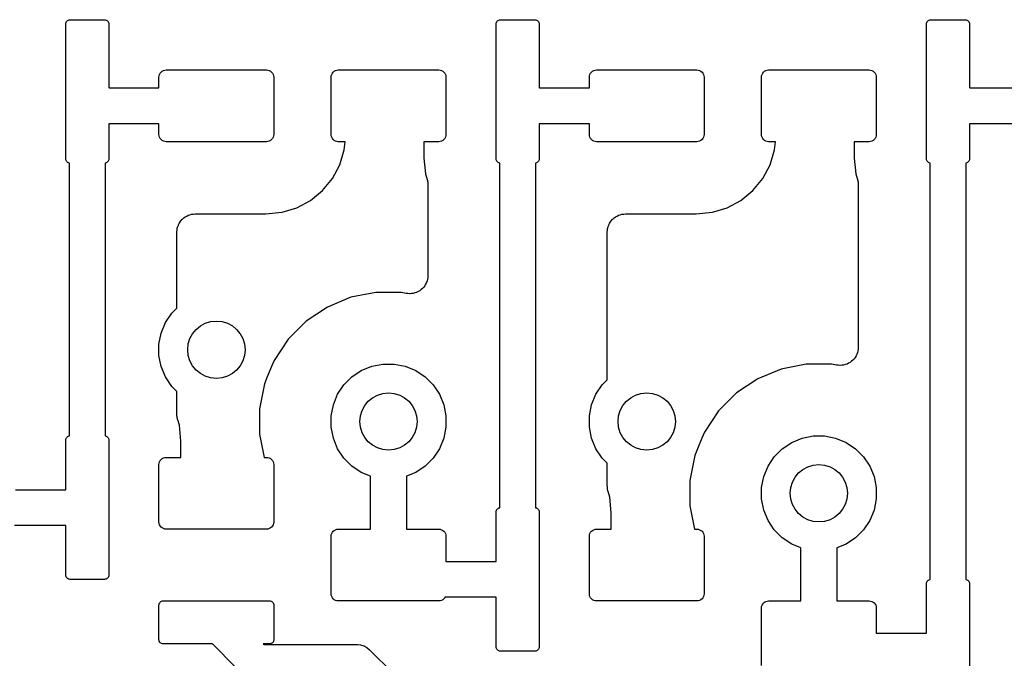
# Model space of a CAD drawing. Extents: x 59.9 to 90.6, y -72.1 to -46.5.
# Tile 4 of 24: x 67 to 73.9, y -67.2 to -62.8. Entities that reach past the tile are written whole.
import ezdxf

# ---------------------------------------------------------------- set-up
doc = ezdxf.new("R2010")
doc.units = 0
doc.header["$MEASUREMENT"] = 0
doc.layers.add('BLACK', color=7, linetype='CONTINUOUS')

msp = doc.modelspace()

# ---------------------------------------------------------------- linework, layer by layer
at = {"layer": 'BLACK', "linetype": 'CONTINUOUS'}
for p, q in [((67.3633, -62.8051), (67.3685, -62.8023)), ((67.3685, -62.8023), (67.3741, -62.8006)), ((67.3741, -62.8006), (67.38, -62.8)), ((67.38, -62.8), (67.62, -62.8)), ((67.62, -62.8), (67.6259, -62.8006)), ((67.6259, -62.8006), (67.6315, -62.8023)), ((67.6315, -62.8023), (67.6367, -62.8051)), ((70.3633, -62.8051), (70.3685, -62.8023)), ((70.3685, -62.8023), (70.3741, -62.8006)), ((70.3741, -62.8006), (70.38, -62.8)), ((70.38, -62.8), (70.62, -62.8)), ((70.62, -62.8), (70.6259, -62.8006)), ((70.6259, -62.8006), (70.6315, -62.8023)), ((70.6315, -62.8023), (70.6367, -62.8051)), ((73.3633, -62.8051), (73.3685, -62.8023)), ((73.3685, -62.8023), (73.3741, -62.8006)), ((73.3741, -62.8006), (73.38, -62.8)), ((73.38, -62.8), (73.62, -62.8)), ((73.62, -62.8), (73.6259, -62.8006)), ((73.6259, -62.8006), (73.6315, -62.8023)), ((73.6315, -62.8023), (73.6367, -62.8051)), ((67.35, -62.83), (67.3506, -62.8241)), ((67.35, -63.77), (67.35, -62.83)), ((67.3506, -62.8241), (67.3523, -62.8185)), ((67.3523, -62.8185), (67.3551, -62.8133)), ((67.3551, -62.8133), (67.3588, -62.8088)), ((67.3588, -62.8088), (67.3633, -62.8051)), ((67.6367, -62.8051), (67.6412, -62.8088)), ((67.6412, -62.8088), (67.6449, -62.8133)), ((67.6449, -62.8133), (67.6477, -62.8185)), ((67.6477, -62.8185), (67.6494, -62.8241)), ((67.6494, -62.8241), (67.65, -62.83)), ((67.65, -62.83), (67.65, -63.2732)), ((70.35, -62.83), (70.3506, -62.8241)), ((70.35, -63.77), (70.35, -62.83)), ((70.3506, -62.8241), (70.3523, -62.8185)), ((70.3523, -62.8185), (70.3551, -62.8133)), ((70.3551, -62.8133), (70.3588, -62.8088)), ((70.3588, -62.8088), (70.3633, -62.8051)), ((70.6367, -62.8051), (70.6412, -62.8088)), ((70.6412, -62.8088), (70.6449, -62.8133)), ((70.6449, -62.8133), (70.6477, -62.8185)), ((70.6477, -62.8185), (70.6494, -62.8241)), ((70.6494, -62.8241), (70.65, -62.83)), ((70.65, -62.83), (70.65, -63.2732)), ((73.35, -62.83), (73.3506, -62.8241)), ((73.35, -63.77), (73.35, -62.83)), ((73.3506, -62.8241), (73.3523, -62.8185)), ((73.3523, -62.8185), (73.3551, -62.8133)), ((73.3551, -62.8133), (73.3588, -62.8088)), ((73.3588, -62.8088), (73.3633, -62.8051)), ((73.6367, -62.8051), (73.6412, -62.8088)), ((73.6412, -62.8088), (73.6449, -62.8133)), ((73.6449, -62.8133), (73.6477, -62.8185)), ((73.6477, -62.8185), (73.6494, -62.8241)), ((73.6494, -62.8241), (73.65, -62.83)), ((73.65, -62.83), (73.65, -63.2732)), ((68, -63.2), (68.001, -63.1902)), ((68, -63.275), (68, -63.2)), ((68.001, -63.1902), (68.0038, -63.1809)), ((68.0038, -63.1809), (68.0084, -63.1722)), ((68.0084, -63.1722), (68.0146, -63.1646)), ((68.0146, -63.1646), (68.0222, -63.1584)), ((68.0222, -63.1584), (68.0309, -63.1538)), ((68.0309, -63.1538), (68.0402, -63.151)), ((68.0402, -63.151), (68.05, -63.15)), ((68.05, -63.15), (68.75, -63.15)), ((68.75, -63.15), (68.7598, -63.151)), ((68.7598, -63.151), (68.7691, -63.1538)), ((68.7691, -63.1538), (68.7778, -63.1584)), ((68.7778, -63.1584), (68.7854, -63.1646)), ((68.7854, -63.1646), (68.7916, -63.1722)), ((68.7916, -63.1722), (68.7962, -63.1809)), ((68.7962, -63.1809), (68.799, -63.1902)), ((68.799, -63.1902), (68.8, -63.2)), ((68.8, -63.2), (68.8, -63.6)), ((69.2, -63.2), (69.201, -63.1902)), ((69.2, -63.6), (69.2, -63.2)), ((69.201, -63.1902), (69.2038, -63.1809)), ((69.2038, -63.1809), (69.2084, -63.1722)), ((69.2084, -63.1722), (69.2146, -63.1646)), ((69.2146, -63.1646), (69.2222, -63.1584)), ((69.2222, -63.1584), (69.2309, -63.1538)), ((69.2309, -63.1538), (69.2402, -63.151)), ((69.2402, -63.151), (69.25, -63.15)), ((69.25, -63.15), (69.95, -63.15)), ((69.95, -63.15), (69.9598, -63.151)), ((69.9598, -63.151), (69.9691, -63.1538)), ((69.9691, -63.1538), (69.9778, -63.1584)), ((69.9778, -63.1584), (69.9854, -63.1646)), ((69.9854, -63.1646), (69.9916, -63.1722)), ((69.9916, -63.1722), (69.9962, -63.1809)), ((69.9962, -63.1809), (69.999, -63.1902)), ((69.999, -63.1902), (70, -63.2)), ((70, -63.2), (70, -63.6)), ((71, -63.2), (71.001, -63.1902)), ((71, -63.275), (71, -63.2)), ((71.001, -63.1902), (71.0038, -63.1809)), ((71.0038, -63.1809), (71.0084, -63.1722)), ((71.0084, -63.1722), (71.0146, -63.1646)), ((71.0146, -63.1646), (71.0222, -63.1584)), ((71.0222, -63.1584), (71.0309, -63.1538)), ((71.0309, -63.1538), (71.0402, -63.151)), ((71.0402, -63.151), (71.05, -63.15)), ((71.05, -63.15), (71.75, -63.15)), ((71.75, -63.15), (71.7598, -63.151)), ((71.7598, -63.151), (71.7691, -63.1538)), ((71.7691, -63.1538), (71.7778, -63.1584)), ((71.7778, -63.1584), (71.7854, -63.1646)), ((71.7854, -63.1646), (71.7916, -63.1722)), ((71.7916, -63.1722), (71.7962, -63.1809)), ((71.7962, -63.1809), (71.799, -63.1902)), ((71.799, -63.1902), (71.8, -63.2)), ((71.8, -63.2), (71.8, -63.6)), ((72.2, -63.2), (72.201, -63.1902)), ((72.2, -63.6), (72.2, -63.2)), ((72.201, -63.1902), (72.2038, -63.1809)), ((72.2038, -63.1809), (72.2084, -63.1722)), ((72.2084, -63.1722), (72.2146, -63.1646)), ((72.2146, -63.1646), (72.2222, -63.1584)), ((72.2222, -63.1584), (72.2309, -63.1538)), ((72.2309, -63.1538), (72.2402, -63.151)), ((72.2402, -63.151), (72.25, -63.15)), ((72.25, -63.15), (72.95, -63.15)), ((72.95, -63.15), (72.9598, -63.151)), ((72.9598, -63.151), (72.9691, -63.1538)), ((72.9691, -63.1538), (72.9778, -63.1584)), ((72.9778, -63.1584), (72.9854, -63.1646)), ((72.9854, -63.1646), (72.9916, -63.1722)), ((72.9916, -63.1722), (72.9962, -63.1809)), ((72.9962, -63.1809), (72.999, -63.1902)), ((72.999, -63.1902), (73, -63.2)), ((73, -63.2), (73, -63.6)), ((67.65, -63.2732), (67.6518, -63.275)), ((67.6518, -63.275), (68, -63.275)), ((70.65, -63.2732), (70.6518, -63.275)), ((70.6518, -63.275), (71, -63.275)), ((73.65, -63.2732), (73.6518, -63.275)), ((73.6518, -63.275), (74, -63.275)), ((68, -63.525), (67.65, -63.525)), ((67.65, -63.525), (67.65, -63.77)), ((68, -63.6), (68, -63.525)), ((71, -63.525), (70.65, -63.525)), ((70.65, -63.525), (70.65, -63.77)), ((71, -63.6), (71, -63.525)), ((74, -63.525), (73.65, -63.525)), ((73.65, -63.525), (73.65, -63.77)), ((68.001, -63.6098), (68, -63.6)), ((68.0038, -63.6191), (68.001, -63.6098)), ((68.0084, -63.6278), (68.0038, -63.6191)), ((68.0146, -63.6354), (68.0084, -63.6278)), ((68.7916, -63.6278), (68.7854, -63.6354)), ((68.7962, -63.6191), (68.7916, -63.6278)), ((68.799, -63.6098), (68.7962, -63.6191)), ((68.8, -63.6), (68.799, -63.6098)), ((69.201, -63.6098), (69.2, -63.6)), ((69.2038, -63.6191), (69.201, -63.6098)), ((69.2084, -63.6278), (69.2038, -63.6191)), ((69.2146, -63.6354), (69.2084, -63.6278)), ((69.9916, -63.6278), (69.9854, -63.6354)), ((69.9962, -63.6191), (69.9916, -63.6278)), ((69.999, -63.6098), (69.9962, -63.6191)), ((70, -63.6), (69.999, -63.6098)), ((71.001, -63.6098), (71, -63.6)), ((71.0038, -63.6191), (71.001, -63.6098)), ((71.0084, -63.6278), (71.0038, -63.6191)), ((71.0146, -63.6354), (71.0084, -63.6278)), ((71.7916, -63.6278), (71.7854, -63.6354)), ((71.7962, -63.6191), (71.7916, -63.6278)), ((71.799, -63.6098), (71.7962, -63.6191)), ((71.8, -63.6), (71.799, -63.6098)), ((72.201, -63.6098), (72.2, -63.6)), ((72.2038, -63.6191), (72.201, -63.6098)), ((72.2084, -63.6278), (72.2038, -63.6191)), ((72.2146, -63.6354), (72.2084, -63.6278)), ((72.9916, -63.6278), (72.9854, -63.6354)), ((72.9962, -63.6191), (72.9916, -63.6278)), ((72.999, -63.6098), (72.9962, -63.6191)), ((73, -63.6), (72.999, -63.6098)), ((68.0222, -63.6416), (68.0146, -63.6354)), ((68.0309, -63.6462), (68.0222, -63.6416)), ((68.0402, -63.649), (68.0309, -63.6462)), ((68.05, -63.65), (68.0402, -63.649)), ((68.75, -63.65), (68.05, -63.65)), ((68.7598, -63.649), (68.75, -63.65)), ((68.7691, -63.6462), (68.7598, -63.649)), ((68.7778, -63.6416), (68.7691, -63.6462)), ((68.7854, -63.6354), (68.7778, -63.6416)), ((69.2222, -63.6416), (69.2146, -63.6354)), ((69.2309, -63.6462), (69.2222, -63.6416)), ((69.2402, -63.649), (69.2309, -63.6462)), ((69.25, -63.65), (69.2402, -63.649)), ((69.2975, -63.65), (69.25, -63.65)), ((69.2918, -63.7078), (69.2975, -63.65)), ((69.95, -63.65), (69.847, -63.65)), ((69.847, -63.65), (69.847, -63.7638)), ((69.9598, -63.649), (69.95, -63.65)), ((69.9691, -63.6462), (69.9598, -63.649)), ((69.9778, -63.6416), (69.9691, -63.6462)), ((69.9854, -63.6354), (69.9778, -63.6416)), ((71.0222, -63.6416), (71.0146, -63.6354)), ((71.0309, -63.6462), (71.0222, -63.6416)), ((71.0402, -63.649), (71.0309, -63.6462)), ((71.05, -63.65), (71.0402, -63.649)), ((71.75, -63.65), (71.05, -63.65)), ((71.7598, -63.649), (71.75, -63.65)), ((71.7691, -63.6462), (71.7598, -63.649)), ((71.7778, -63.6416), (71.7691, -63.6462)), ((71.7854, -63.6354), (71.7778, -63.6416)), ((72.2222, -63.6416), (72.2146, -63.6354)), ((72.2309, -63.6462), (72.2222, -63.6416)), ((72.2402, -63.649), (72.2309, -63.6462)), ((72.25, -63.65), (72.2402, -63.649)), ((72.2975, -63.65), (72.25, -63.65)), ((72.2918, -63.7078), (72.2975, -63.65)), ((72.95, -63.65), (72.847, -63.65)), ((72.847, -63.65), (72.847, -63.7638)), ((72.9598, -63.649), (72.95, -63.65)), ((72.9691, -63.6462), (72.9598, -63.649)), ((72.9778, -63.6416), (72.9691, -63.6462)), ((72.9854, -63.6354), (72.9778, -63.6416)), ((69.2604, -63.8114), (69.2918, -63.7078)), ((69.847, -63.7638), (69.8578, -63.8739)), ((72.2604, -63.8114), (72.2918, -63.7078)), ((72.847, -63.7638), (72.8578, -63.8739)), ((67.3506, -63.7759), (67.35, -63.77)), ((67.3523, -63.7815), (67.3506, -63.7759)), ((67.3551, -63.7867), (67.3523, -63.7815)), ((67.3588, -63.7912), (67.3551, -63.7867)), ((67.3633, -63.7949), (67.3588, -63.7912)), ((67.3685, -63.7977), (67.3633, -63.7949)), ((67.3741, -63.7994), (67.3685, -63.7977)), ((67.375, -63.7995), (67.3741, -63.7994)), ((67.375, -65.7005), (67.375, -63.7995)), ((67.6259, -63.7994), (67.625, -63.7995)), ((67.625, -63.7995), (67.625, -65.7005)), ((67.6315, -63.7977), (67.6259, -63.7994)), ((67.6367, -63.7949), (67.6315, -63.7977)), ((67.6412, -63.7912), (67.6367, -63.7949)), ((67.6449, -63.7867), (67.6412, -63.7912)), ((67.6477, -63.7815), (67.6449, -63.7867)), ((67.6494, -63.7759), (67.6477, -63.7815)), ((67.65, -63.77), (67.6494, -63.7759)), ((69.2093, -63.9069), (69.2604, -63.8114)), ((70.3506, -63.7759), (70.35, -63.77)), ((70.3523, -63.7815), (70.3506, -63.7759)), ((70.3551, -63.7867), (70.3523, -63.7815)), ((70.3588, -63.7912), (70.3551, -63.7867)), ((70.3633, -63.7949), (70.3588, -63.7912)), ((70.3685, -63.7977), (70.3633, -63.7949)), ((70.3741, -63.7994), (70.3685, -63.7977)), ((70.375, -63.7995), (70.3741, -63.7994)), ((70.375, -66.2005), (70.375, -63.7995)), ((70.6259, -63.7994), (70.625, -63.7995)), ((70.625, -63.7995), (70.625, -66.2005)), ((70.6315, -63.7977), (70.6259, -63.7994)), ((70.6367, -63.7949), (70.6315, -63.7977)), ((70.6412, -63.7912), (70.6367, -63.7949)), ((70.6449, -63.7867), (70.6412, -63.7912)), ((70.6477, -63.7815), (70.6449, -63.7867)), ((70.6494, -63.7759), (70.6477, -63.7815)), ((70.65, -63.77), (70.6494, -63.7759)), ((72.2093, -63.9069), (72.2604, -63.8114)), ((73.3506, -63.7759), (73.35, -63.77)), ((73.3523, -63.7815), (73.3506, -63.7759)), ((73.3551, -63.7867), (73.3523, -63.7815)), ((73.3588, -63.7912), (73.3551, -63.7867)), ((73.3633, -63.7949), (73.3588, -63.7912)), ((73.3685, -63.7977), (73.3633, -63.7949)), ((73.3741, -63.7994), (73.3685, -63.7977)), ((73.375, -63.7995), (73.3741, -63.7994)), ((73.375, -66.7005), (73.375, -63.7995)), ((73.6259, -63.7994), (73.625, -63.7995)), ((73.625, -63.7995), (73.625, -66.7005)), ((73.6315, -63.7977), (73.6259, -63.7994)), ((73.6367, -63.7949), (73.6315, -63.7977)), ((73.6412, -63.7912), (73.6367, -63.7949)), ((73.6449, -63.7867), (73.6412, -63.7912)), ((73.6477, -63.7815), (73.6449, -63.7867)), ((73.6494, -63.7759), (73.6477, -63.7815)), ((73.65, -63.77), (73.6494, -63.7759)), ((69.8578, -63.8739), (69.8695, -63.9125)), ((72.8578, -63.8739), (72.8695, -63.9125)), ((69.1406, -63.9906), (69.2093, -63.9069)), ((69.8695, -63.9125), (69.87, -63.9142)), ((69.87, -63.9142), (69.871, -63.9195)), ((69.871, -63.9195), (69.8726, -63.9247)), ((69.8726, -63.9247), (69.8733, -63.9317)), ((69.8733, -63.9317), (69.8745, -63.9386)), ((69.8745, -63.9386), (69.8745, -63.944)), ((69.8745, -63.944), (69.875, -63.9494)), ((69.875, -63.9494), (69.875, -64.5823)), ((72.1406, -63.9906), (72.2093, -63.9069)), ((72.8695, -63.9125), (72.87, -63.9142)), ((72.87, -63.9142), (72.871, -63.9195)), ((72.871, -63.9195), (72.8726, -63.9247)), ((72.8726, -63.9247), (72.8733, -63.9317)), ((72.8733, -63.9317), (72.8745, -63.9386)), ((72.8745, -63.9386), (72.8745, -63.944)), ((72.8745, -63.944), (72.875, -63.9494)), ((72.875, -63.9494), (72.875, -65.0823)), ((69.0569, -64.0593), (69.1406, -63.9906)), ((72.0569, -64.0593), (72.1406, -63.9906)), ((68.9614, -64.1104), (69.0569, -64.0593)), ((71.9614, -64.1104), (72.0569, -64.0593)), ((68.1725, -64.1818), (68.1817, -64.1743)), ((68.1817, -64.1743), (68.1821, -64.174)), ((68.1821, -64.174), (68.1825, -64.1738)), ((68.1825, -64.1738), (68.1931, -64.1682)), ((68.1931, -64.1682), (68.2036, -64.1626)), ((68.2036, -64.1626), (68.204, -64.1625)), ((68.204, -64.1625), (68.2044, -64.1623)), ((68.2044, -64.1623), (68.2159, -64.1589)), ((68.2159, -64.1589), (68.2273, -64.1555)), ((68.2273, -64.1555), (68.2278, -64.1554)), ((68.2278, -64.1554), (68.2282, -64.1553)), ((68.2282, -64.1553), (68.2401, -64.1542)), ((68.2401, -64.1542), (68.252, -64.153)), ((68.252, -64.153), (68.7438, -64.153)), ((68.7438, -64.153), (68.8578, -64.1418)), ((68.8578, -64.1418), (68.9614, -64.1104)), ((71.1725, -64.1818), (71.1817, -64.1743)), ((71.1817, -64.1743), (71.1821, -64.174)), ((71.1821, -64.174), (71.1825, -64.1738)), ((71.1825, -64.1738), (71.1931, -64.1682)), ((71.1931, -64.1682), (71.2036, -64.1626)), ((71.2036, -64.1626), (71.204, -64.1625)), ((71.204, -64.1625), (71.2044, -64.1623)), ((71.2044, -64.1623), (71.2159, -64.1589)), ((71.2159, -64.1589), (71.2273, -64.1555)), ((71.2273, -64.1555), (71.2278, -64.1554)), ((71.2278, -64.1554), (71.2282, -64.1553)), ((71.2282, -64.1553), (71.2401, -64.1542)), ((71.2401, -64.1542), (71.252, -64.153)), ((71.252, -64.153), (71.7438, -64.153)), ((71.7438, -64.153), (71.8578, -64.1418)), ((71.8578, -64.1418), (71.9614, -64.1104)), ((68.1278, -64.2536), (68.1314, -64.2422)), ((68.1314, -64.2422), (68.1349, -64.2308)), ((68.1349, -64.2308), (68.1351, -64.2304)), ((68.1351, -64.2304), (68.1353, -64.23)), ((68.1353, -64.23), (68.141, -64.2195)), ((68.141, -64.2195), (68.1467, -64.209)), ((68.1467, -64.209), (68.147, -64.2087)), ((68.147, -64.2087), (68.1472, -64.2083)), ((68.1472, -64.2083), (68.1549, -64.1991)), ((68.1549, -64.1991), (68.1625, -64.1899)), ((68.1625, -64.1899), (68.1629, -64.1896)), ((68.1629, -64.1896), (68.1631, -64.1893)), ((68.1631, -64.1893), (68.1725, -64.1818)), ((71.1278, -64.2536), (71.1314, -64.2422)), ((71.1314, -64.2422), (71.1349, -64.2308)), ((71.1349, -64.2308), (71.1351, -64.2304)), ((71.1351, -64.2304), (71.1353, -64.23)), ((71.1353, -64.23), (71.141, -64.2195)), ((71.141, -64.2195), (71.1467, -64.209)), ((71.1467, -64.209), (71.147, -64.2087)), ((71.147, -64.2087), (71.1472, -64.2083)), ((71.1472, -64.2083), (71.1549, -64.1991)), ((71.1549, -64.1991), (71.1625, -64.1899)), ((71.1625, -64.1899), (71.1629, -64.1896)), ((71.1629, -64.1896), (71.1631, -64.1893)), ((71.1631, -64.1893), (71.1725, -64.1818)), ((68.125, -64.2783), (68.1263, -64.2663)), ((68.125, -64.2791), (68.125, -64.2783)), ((68.125, -64.2792), (68.125, -64.2791)), ((68.125, -64.2791), (68.125, -64.2791)), ((68.125, -64.28), (68.125, -64.2792)), ((68.125, -64.8093), (68.125, -64.28)), ((68.1263, -64.2663), (68.1276, -64.2545)), ((68.1276, -64.2545), (68.1277, -64.2541)), ((68.1277, -64.2541), (68.1278, -64.2536)), ((71.125, -64.2783), (71.1263, -64.2663)), ((71.125, -64.2791), (71.125, -64.2783)), ((71.125, -64.2792), (71.125, -64.2791)), ((71.125, -64.2791), (71.125, -64.2791)), ((71.125, -64.28), (71.125, -64.2792)), ((71.125, -65.3093), (71.125, -64.28)), ((71.1263, -64.2663), (71.1276, -64.2545)), ((71.1276, -64.2545), (71.1277, -64.2541)), ((71.1277, -64.2541), (71.1278, -64.2536)), ((69.875, -64.5841), (69.8736, -64.596)), ((69.875, -64.5823), (69.875, -64.5833)), ((69.875, -64.5833), (69.875, -64.5833)), ((69.875, -64.5833), (69.875, -64.5833)), ((69.875, -64.5833), (69.875, -64.5841)), ((69.8528, -64.6541), (69.8451, -64.6633)), ((69.853, -64.6537), (69.8528, -64.6541)), ((69.8532, -64.6534), (69.853, -64.6537)), ((69.859, -64.6428), (69.8532, -64.6534)), ((69.8647, -64.6324), (69.859, -64.6428)), ((69.8648, -64.632), (69.8647, -64.6324)), ((69.865, -64.6316), (69.8648, -64.632)), ((69.8686, -64.6201), (69.865, -64.6316)), ((69.8722, -64.6087), (69.8686, -64.6201)), ((69.8723, -64.6083), (69.8722, -64.6087)), ((69.8724, -64.608), (69.8723, -64.6083)), ((69.8736, -64.596), (69.8724, -64.608)), ((69.5114, -64.7), (69.3375, -64.7346)), ((69.6886, -64.7), (69.5114, -64.7)), ((69.7232, -64.7069), (69.6886, -64.7)), ((69.7352, -64.7081), (69.7232, -64.7069)), ((69.7471, -64.7093), (69.7352, -64.7081)), ((69.7475, -64.7093), (69.7471, -64.7093)), ((69.7479, -64.7093), (69.7475, -64.7093)), ((69.7599, -64.7082), (69.7479, -64.7093)), ((69.7718, -64.7071), (69.7599, -64.7082)), ((69.7722, -64.707), (69.7718, -64.7071)), ((69.7726, -64.7069), (69.7722, -64.707)), ((69.7842, -64.7034), (69.7726, -64.7069)), ((69.7956, -64.7001), (69.7842, -64.7034)), ((69.7959, -64.6999), (69.7956, -64.7001)), ((69.7963, -64.6998), (69.7959, -64.6999)), ((69.8069, -64.6941), (69.7963, -64.6998)), ((69.8175, -64.6886), (69.8069, -64.6941)), ((69.8178, -64.6883), (69.8175, -64.6886)), ((69.8182, -64.6882), (69.8178, -64.6883)), ((69.8275, -64.6806), (69.8182, -64.6882)), ((69.8369, -64.6731), (69.8275, -64.6806)), ((69.8371, -64.6728), (69.8369, -64.6731)), ((69.8374, -64.6725), (69.8371, -64.6728)), ((69.8451, -64.6633), (69.8374, -64.6725)), ((69.3375, -64.7346), (69.1737, -64.8024)), ((68.0455, -64.9105), (68.0893, -64.845)), ((68.0893, -64.845), (68.125, -64.8093)), ((69.1737, -64.8024), (69.0263, -64.9009)), ((68.0154, -64.9833), (68.0455, -64.9105)), ((69.0263, -64.9009), (68.9009, -65.0263)), ((68, -65.0606), (68.0154, -64.9833)), ((68, -65.1394), (68, -65.0606)), ((68.9009, -65.0263), (68.8024, -65.1737)), ((72.8647, -65.1324), (72.859, -65.1428)), ((72.8648, -65.132), (72.8647, -65.1324)), ((72.865, -65.1316), (72.8648, -65.132)), ((72.8686, -65.1201), (72.865, -65.1316)), ((72.8722, -65.1087), (72.8686, -65.1201)), ((72.8723, -65.1083), (72.8722, -65.1087)), ((72.8724, -65.108), (72.8723, -65.1083)), ((72.8736, -65.096), (72.8724, -65.108)), ((72.875, -65.0841), (72.8736, -65.096)), ((72.875, -65.0823), (72.875, -65.0833)), ((72.875, -65.0833), (72.875, -65.0833)), ((72.875, -65.0833), (72.875, -65.0833)), ((72.875, -65.0833), (72.875, -65.0841)), ((68.0154, -65.2167), (68, -65.1394)), ((68.8024, -65.1737), (68.7846, -65.2167)), ((69.4833, -65.2154), (69.5606, -65.2)), ((69.5606, -65.2), (69.6394, -65.2)), ((69.6394, -65.2), (69.7167, -65.2154)), ((72.5114, -65.2), (72.3375, -65.2346)), ((72.6886, -65.2), (72.5114, -65.2)), ((72.7232, -65.2069), (72.6886, -65.2)), ((72.7352, -65.2081), (72.7232, -65.2069)), ((72.7722, -65.207), (72.7718, -65.2071)), ((72.7726, -65.2069), (72.7722, -65.207)), ((72.7842, -65.2034), (72.7726, -65.2069)), ((72.7956, -65.2001), (72.7842, -65.2034)), ((72.7959, -65.1999), (72.7956, -65.2001)), ((72.7963, -65.1998), (72.7959, -65.1999)), ((72.8069, -65.1941), (72.7963, -65.1998)), ((72.8175, -65.1886), (72.8069, -65.1941)), ((72.8178, -65.1883), (72.8175, -65.1886)), ((72.8182, -65.1882), (72.8178, -65.1883)), ((72.8275, -65.1806), (72.8182, -65.1882)), ((72.8369, -65.1731), (72.8275, -65.1806)), ((72.8371, -65.1728), (72.8369, -65.1731)), ((72.8374, -65.1725), (72.8371, -65.1728)), ((72.8451, -65.1633), (72.8374, -65.1725)), ((72.8528, -65.1541), (72.8451, -65.1633)), ((72.853, -65.1537), (72.8528, -65.1541)), ((72.8532, -65.1534), (72.853, -65.1537)), ((72.859, -65.1428), (72.8532, -65.1534)), ((68.0455, -65.2895), (68.0154, -65.2167)), ((68.7846, -65.2167), (68.7545, -65.2895)), ((68.7846, -65.2167), (68.7846, -65.2167)), ((69.345, -65.2893), (69.4105, -65.2455)), ((69.4105, -65.2455), (69.4833, -65.2154)), ((69.7167, -65.2154), (69.7895, -65.2455)), ((69.7895, -65.2455), (69.855, -65.2893)), ((72.3375, -65.2346), (72.1737, -65.3024)), ((72.7471, -65.2093), (72.7352, -65.2081)), ((72.7475, -65.2093), (72.7471, -65.2093)), ((72.7479, -65.2093), (72.7475, -65.2093)), ((72.7599, -65.2082), (72.7479, -65.2093)), ((72.7718, -65.2071), (72.7599, -65.2082)), ((68.0893, -65.355), (68.0455, -65.2895)), ((68.7346, -65.3375), (68.7, -65.5114)), ((68.7545, -65.2895), (68.7346, -65.3375)), ((68.7545, -65.2895), (68.7545, -65.2895)), ((69.2893, -65.345), (69.345, -65.2893)), ((69.855, -65.2893), (69.9107, -65.345)), ((71.0893, -65.345), (71.125, -65.3093)), ((72.1737, -65.3024), (72.0263, -65.4009)), ((68.125, -65.3907), (68.0893, -65.355)), ((68.125, -65.5506), (68.125, -65.3907)), ((69.2154, -65.4833), (69.2455, -65.4105)), ((69.2455, -65.4105), (69.2893, -65.345)), ((69.9107, -65.345), (69.9545, -65.4105)), ((69.9545, -65.4105), (69.9846, -65.4833)), ((71.0154, -65.4833), (71.0455, -65.4105)), ((71.0455, -65.4105), (71.0893, -65.345)), ((72.0263, -65.4009), (71.9009, -65.5263)), ((68.7, -65.5114), (68.7, -65.6886)), ((69.2, -65.5606), (69.2154, -65.4833)), ((69.9846, -65.4833), (70, -65.5606)), ((71, -65.5606), (71.0154, -65.4833)), ((71.9009, -65.5263), (71.8024, -65.6737)), ((68.1255, -65.556), (68.125, -65.5506)), ((68.1255, -65.5614), (68.1255, -65.556)), ((68.1267, -65.5683), (68.1255, -65.5614)), ((68.1274, -65.5753), (68.1267, -65.5683)), ((68.129, -65.5805), (68.1274, -65.5753)), ((68.13, -65.5858), (68.129, -65.5805)), ((68.1305, -65.5875), (68.13, -65.5858)), ((68.1422, -65.6261), (68.1305, -65.5875)), ((69.2, -65.6394), (69.2, -65.5606)), ((70, -65.5606), (70, -65.6394)), ((71, -65.6394), (71, -65.5606)), ((68.153, -65.7362), (68.1422, -65.6261)), ((69.2154, -65.7167), (69.2, -65.6394)), ((70, -65.6394), (69.9846, -65.7167)), ((71.0154, -65.7167), (71, -65.6394)), ((71.8024, -65.6737), (71.7846, -65.7167)), ((67.35, -65.73), (67.3506, -65.7241)), ((67.35, -66.075), (67.35, -65.73)), ((67.3506, -65.7241), (67.3523, -65.7185)), ((67.3523, -65.7185), (67.3551, -65.7133)), ((67.3551, -65.7133), (67.3588, -65.7088)), ((67.3588, -65.7088), (67.3633, -65.7051)), ((67.3633, -65.7051), (67.3685, -65.7023)), ((67.3685, -65.7023), (67.3741, -65.7006)), ((67.3741, -65.7006), (67.375, -65.7005)), ((67.625, -65.7005), (67.6259, -65.7006)), ((67.6259, -65.7006), (67.6315, -65.7023)), ((67.6315, -65.7023), (67.6367, -65.7051)), ((67.6367, -65.7051), (67.6412, -65.7088)), ((67.6412, -65.7088), (67.6449, -65.7133)), ((67.6449, -65.7133), (67.6477, -65.7185)), ((67.6477, -65.7185), (67.6494, -65.7241)), ((67.6494, -65.7241), (67.65, -65.73)), ((67.65, -65.73), (67.65, -66.67)), ((68.153, -65.85), (68.153, -65.7362)), ((68.7, -65.6886), (68.7321, -65.85)), ((69.2455, -65.7895), (69.2154, -65.7167)), ((69.9846, -65.7167), (69.9545, -65.7895)), ((71.0455, -65.7895), (71.0154, -65.7167)), ((71.7846, -65.7167), (71.7545, -65.7895)), ((71.7846, -65.7167), (71.7846, -65.7167)), ((72.345, -65.7893), (72.4105, -65.7455)), ((72.4105, -65.7455), (72.4833, -65.7154)), ((72.4833, -65.7154), (72.5606, -65.7)), ((72.5606, -65.7), (72.6394, -65.7)), ((72.6394, -65.7), (72.7167, -65.7154)), ((72.7167, -65.7154), (72.7895, -65.7455)), ((72.7895, -65.7455), (72.855, -65.7893)), ((69.2893, -65.855), (69.2455, -65.7895)), ((69.9545, -65.7895), (69.9107, -65.855)), ((71.0893, -65.855), (71.0455, -65.7895)), ((71.7545, -65.7895), (71.7346, -65.8375)), ((71.7545, -65.7895), (71.7545, -65.7895)), ((72.2893, -65.845), (72.345, -65.7893)), ((72.855, -65.7893), (72.9107, -65.845)), ((68, -65.9), (68.001, -65.8902)), ((68.001, -65.8902), (68.0038, -65.8809)), ((68.0038, -65.8809), (68.0084, -65.8722)), ((68.0084, -65.8722), (68.0146, -65.8646)), ((68.0146, -65.8646), (68.0222, -65.8584)), ((68.0222, -65.8584), (68.0309, -65.8538)), ((68.0309, -65.8538), (68.0402, -65.851)), ((68.0402, -65.851), (68.05, -65.85)), ((68.05, -65.85), (68.153, -65.85)), ((68.7321, -65.85), (68.75, -65.85)), ((68.75, -65.85), (68.7598, -65.851)), ((68.7598, -65.851), (68.7691, -65.8538)), ((68.7691, -65.8538), (68.7778, -65.8584)), ((68.7778, -65.8584), (68.7854, -65.8646)), ((68.7854, -65.8646), (68.7916, -65.8722)), ((68.7916, -65.8722), (68.7962, -65.8809)), ((68.7962, -65.8809), (68.799, -65.8902)), ((68.799, -65.8902), (68.8, -65.9)), ((69.345, -65.9107), (69.2893, -65.855)), ((69.9107, -65.855), (69.855, -65.9107)), ((71.125, -65.8907), (71.0893, -65.855)), ((71.125, -66.0506), (71.125, -65.8907)), ((71.7346, -65.8375), (71.7, -66.0114)), ((72.2455, -65.9105), (72.2893, -65.845)), ((72.9107, -65.845), (72.9545, -65.9105)), ((68, -66.3), (68, -65.9)), ((68.8, -65.9), (68.8, -66.3)), ((69.4105, -65.9545), (69.345, -65.9107)), ((69.475, -65.9812), (69.4105, -65.9545)), ((69.7895, -65.9545), (69.725, -65.9812)), ((69.855, -65.9107), (69.7895, -65.9545)), ((72.2154, -65.9833), (72.2455, -65.9105)), ((72.9545, -65.9105), (72.9846, -65.9833)), ((69.475, -66.35), (69.475, -65.9812)), ((69.725, -65.9812), (69.725, -66.35)), ((71.7, -66.0114), (71.7, -66.1886)), ((72.2, -66.0606), (72.2154, -65.9833)), ((72.9846, -65.9833), (73, -66.0606)), ((67, -66.075), (67.35, -66.075)), ((71.1255, -66.056), (71.125, -66.0506)), ((71.1255, -66.0614), (71.1255, -66.056)), ((71.1267, -66.0683), (71.1255, -66.0614)), ((71.1274, -66.0753), (71.1267, -66.0683)), ((71.129, -66.0805), (71.1274, -66.0753)), ((71.13, -66.0858), (71.129, -66.0805)), ((71.1305, -66.0875), (71.13, -66.0858)), ((71.1422, -66.1261), (71.1305, -66.0875)), ((72.2, -66.1394), (72.2, -66.0606)), ((73, -66.0606), (73, -66.1394)), ((71.153, -66.2362), (71.1422, -66.1261)), ((72.2154, -66.2167), (72.2, -66.1394)), ((73, -66.1394), (72.9846, -66.2167)), ((70.35, -66.23), (70.3506, -66.2241)), ((70.35, -66.575), (70.35, -66.23)), ((70.3506, -66.2241), (70.3523, -66.2185)), ((70.3523, -66.2185), (70.3551, -66.2133)), ((70.3551, -66.2133), (70.3588, -66.2088)), ((70.3588, -66.2088), (70.3633, -66.2051)), ((70.3633, -66.2051), (70.3685, -66.2023)), ((70.3685, -66.2023), (70.3741, -66.2006)), ((70.3741, -66.2006), (70.375, -66.2005)), ((70.625, -66.2005), (70.6259, -66.2006)), ((70.6259, -66.2006), (70.6315, -66.2023)), ((70.6315, -66.2023), (70.6367, -66.2051)), ((70.6367, -66.2051), (70.6412, -66.2088)), ((70.6412, -66.2088), (70.6449, -66.2133)), ((70.6449, -66.2133), (70.6477, -66.2185)), ((70.6477, -66.2185), (70.6494, -66.2241)), ((70.6494, -66.2241), (70.65, -66.23)), ((70.65, -66.23), (70.65, -67.17)), ((71.153, -66.35), (71.153, -66.2362)), ((71.7, -66.1886), (71.7321, -66.35)), ((72.2455, -66.2895), (72.2154, -66.2167)), ((72.9846, -66.2167), (72.9545, -66.2895)), ((68.001, -66.3098), (68, -66.3)), ((68.8, -66.3), (68.799, -66.3098)), ((72.2893, -66.355), (72.2455, -66.2895)), ((72.9545, -66.2895), (72.9107, -66.355)), ((67.35, -66.325), (66.9931, -66.325)), ((67.35, -66.67), (67.35, -66.325)), ((68.0038, -66.3191), (68.001, -66.3098)), ((68.0084, -66.3278), (68.0038, -66.3191)), ((68.0146, -66.3354), (68.0084, -66.3278)), ((68.0222, -66.3416), (68.0146, -66.3354)), ((68.0309, -66.3462), (68.0222, -66.3416)), ((68.0402, -66.349), (68.0309, -66.3462)), ((68.05, -66.35), (68.0402, -66.349)), ((68.75, -66.35), (68.05, -66.35)), ((68.7598, -66.349), (68.75, -66.35)), ((68.7691, -66.3462), (68.7598, -66.349)), ((68.7778, -66.3416), (68.7691, -66.3462)), ((68.7854, -66.3354), (68.7778, -66.3416)), ((68.7916, -66.3278), (68.7854, -66.3354)), ((68.7962, -66.3191), (68.7916, -66.3278)), ((68.799, -66.3098), (68.7962, -66.3191)), ((69.2038, -66.3809), (69.2084, -66.3722)), ((69.2084, -66.3722), (69.2146, -66.3646)), ((69.2146, -66.3646), (69.2222, -66.3584)), ((69.2222, -66.3584), (69.2309, -66.3538)), ((69.2309, -66.3538), (69.2402, -66.351)), ((69.2402, -66.351), (69.25, -66.35)), ((69.25, -66.35), (69.475, -66.35)), ((69.725, -66.35), (69.95, -66.35)), ((69.95, -66.35), (69.9598, -66.351)), ((69.9598, -66.351), (69.9691, -66.3538)), ((69.9691, -66.3538), (69.9778, -66.3584)), ((69.9778, -66.3584), (69.9854, -66.3646)), ((69.9854, -66.3646), (69.9916, -66.3722)), ((69.9916, -66.3722), (69.9962, -66.3809)), ((71.0038, -66.3809), (71.0084, -66.3722)), ((71.0084, -66.3722), (71.0146, -66.3646)), ((71.0146, -66.3646), (71.0222, -66.3584)), ((71.0222, -66.3584), (71.0309, -66.3538)), ((71.0309, -66.3538), (71.0402, -66.351)), ((71.0402, -66.351), (71.05, -66.35)), ((71.05, -66.35), (71.153, -66.35)), ((71.7321, -66.35), (71.75, -66.35)), ((71.75, -66.35), (71.7598, -66.351)), ((71.7598, -66.351), (71.7691, -66.3538)), ((71.7691, -66.3538), (71.7778, -66.3584)), ((71.7778, -66.3584), (71.7854, -66.3646)), ((71.7854, -66.3646), (71.7916, -66.3722)), ((71.7916, -66.3722), (71.7962, -66.3809)), ((72.345, -66.4107), (72.2893, -66.355)), ((72.9107, -66.355), (72.855, -66.4107)), ((69.2, -66.4), (69.201, -66.3902)), ((69.2, -66.8), (69.2, -66.4)), ((69.201, -66.3902), (69.2038, -66.3809)), ((69.9962, -66.3809), (69.999, -66.3902)), ((69.999, -66.3902), (70, -66.4)), ((70, -66.4), (70, -66.575)), ((71, -66.4), (71.001, -66.3902)), ((71, -66.8), (71, -66.4)), ((71.001, -66.3902), (71.0038, -66.3809)), ((71.7962, -66.3809), (71.799, -66.3902)), ((71.799, -66.3902), (71.8, -66.4)), ((71.8, -66.4), (71.8, -66.8)), ((72.4105, -66.4545), (72.345, -66.4107)), ((72.855, -66.4107), (72.7895, -66.4545)), ((72.475, -66.4812), (72.4105, -66.4545)), ((72.475, -66.85), (72.475, -66.4812)), ((72.7895, -66.4545), (72.725, -66.4812)), ((72.725, -66.4812), (72.725, -66.85)), ((70, -66.575), (70.35, -66.575)), ((67.3506, -66.6759), (67.35, -66.67)), ((67.3523, -66.6815), (67.3506, -66.6759)), ((67.3551, -66.6867), (67.3523, -66.6815)), ((67.3588, -66.6912), (67.3551, -66.6867)), ((67.3633, -66.6949), (67.3588, -66.6912)), ((67.3685, -66.6977), (67.3633, -66.6949)), ((67.3741, -66.6994), (67.3685, -66.6977)), ((67.38, -66.7), (67.3741, -66.6994)), ((67.62, -66.7), (67.38, -66.7)), ((67.6259, -66.6994), (67.62, -66.7)), ((67.6315, -66.6977), (67.6259, -66.6994)), ((67.6367, -66.6949), (67.6315, -66.6977)), ((67.6412, -66.6912), (67.6367, -66.6949)), ((67.6449, -66.6867), (67.6412, -66.6912)), ((67.6477, -66.6815), (67.6449, -66.6867)), ((67.6494, -66.6759), (67.6477, -66.6815)), ((67.65, -66.67), (67.6494, -66.6759)), ((73.3523, -66.7185), (73.3551, -66.7133)), ((73.3551, -66.7133), (73.3588, -66.7088)), ((73.3588, -66.7088), (73.3633, -66.7051)), ((73.3633, -66.7051), (73.3685, -66.7023)), ((73.3685, -66.7023), (73.3741, -66.7006)), ((73.3741, -66.7006), (73.375, -66.7005)), ((73.625, -66.7005), (73.6259, -66.7006)), ((73.6259, -66.7006), (73.6315, -66.7023)), ((73.6315, -66.7023), (73.6367, -66.7051)), ((73.6367, -66.7051), (73.6412, -66.7088)), ((73.6412, -66.7088), (73.6449, -66.7133)), ((73.6449, -66.7133), (73.6477, -66.7185)), ((73.35, -66.73), (73.3506, -66.7241)), ((73.35, -67.075), (73.35, -66.73)), ((73.3506, -66.7241), (73.3523, -66.7185)), ((73.6477, -66.7185), (73.6494, -66.7241)), ((73.6494, -66.7241), (73.65, -66.73)), ((73.65, -66.73), (73.65, -67.67)), ((68.0133, -66.8551), (68.0185, -66.8523)), ((68.0185, -66.8523), (68.0241, -66.8506)), ((68.0241, -66.8506), (68.03, -66.85)), ((68.03, -66.85), (68.77, -66.85)), ((68.77, -66.85), (68.7759, -66.8506)), ((68.7759, -66.8506), (68.7815, -66.8523)), ((68.7815, -66.8523), (68.7867, -66.8551)), ((69.201, -66.8098), (69.2, -66.8)), ((69.2038, -66.8191), (69.201, -66.8098)), ((69.2084, -66.8278), (69.2038, -66.8191)), ((69.2146, -66.8354), (69.2084, -66.8278)), ((69.2222, -66.8416), (69.2146, -66.8354)), ((69.2309, -66.8462), (69.2222, -66.8416)), ((69.2402, -66.849), (69.2309, -66.8462)), ((69.25, -66.85), (69.2402, -66.849)), ((69.95, -66.85), (69.25, -66.85)), ((69.9598, -66.849), (69.95, -66.85)), ((69.9691, -66.8462), (69.9598, -66.849)), ((69.9778, -66.8416), (69.9691, -66.8462)), ((69.9854, -66.8354), (69.9778, -66.8416)), ((69.9916, -66.8278), (69.9854, -66.8354)), ((69.9931, -66.825), (69.9916, -66.8278)), ((70.35, -66.825), (69.9931, -66.825)), ((70.35, -67.17), (70.35, -66.825)), ((71.001, -66.8098), (71, -66.8)), ((71.0038, -66.8191), (71.001, -66.8098)), ((71.0084, -66.8278), (71.0038, -66.8191)), ((71.0146, -66.8354), (71.0084, -66.8278)), ((71.0222, -66.8416), (71.0146, -66.8354)), ((71.0309, -66.8462), (71.0222, -66.8416)), ((71.0402, -66.849), (71.0309, -66.8462)), ((71.05, -66.85), (71.0402, -66.849)), ((71.75, -66.85), (71.05, -66.85)), ((71.7598, -66.849), (71.75, -66.85)), ((71.7691, -66.8462), (71.7598, -66.849)), ((71.7778, -66.8416), (71.7691, -66.8462)), ((71.7854, -66.8354), (71.7778, -66.8416)), ((71.7916, -66.8278), (71.7854, -66.8354)), ((71.7962, -66.8191), (71.7916, -66.8278)), ((71.799, -66.8098), (71.7962, -66.8191)), ((71.8, -66.8), (71.799, -66.8098)), ((72.2222, -66.8584), (72.2309, -66.8538)), ((72.2309, -66.8538), (72.2402, -66.851)), ((72.2402, -66.851), (72.25, -66.85)), ((72.25, -66.85), (72.475, -66.85)), ((72.725, -66.85), (72.95, -66.85)), ((72.95, -66.85), (72.9598, -66.851)), ((72.9598, -66.851), (72.9691, -66.8538)), ((72.9691, -66.8538), (72.9778, -66.8584)), ((68, -66.88), (68.0006, -66.8741)), ((68, -67.12), (68, -66.88)), ((68.0006, -66.8741), (68.0023, -66.8685)), ((68.0023, -66.8685), (68.0051, -66.8633)), ((68.0051, -66.8633), (68.0088, -66.8588)), ((68.0088, -66.8588), (68.0133, -66.8551)), ((68.7867, -66.8551), (68.7912, -66.8588)), ((68.7912, -66.8588), (68.7949, -66.8633)), ((68.7949, -66.8633), (68.7977, -66.8685)), ((68.7977, -66.8685), (68.7994, -66.8741)), ((68.7994, -66.8741), (68.8, -66.88)), ((68.8, -66.88), (68.8, -67.12)), ((72.2, -66.9), (72.201, -66.8902)), ((72.2, -67.3), (72.2, -66.9)), ((72.201, -66.8902), (72.2038, -66.8809)), ((72.2038, -66.8809), (72.2084, -66.8722)), ((72.2084, -66.8722), (72.2146, -66.8646)), ((72.2146, -66.8646), (72.2222, -66.8584)), ((72.9778, -66.8584), (72.9854, -66.8646)), ((72.9854, -66.8646), (72.9916, -66.8722)), ((72.9916, -66.8722), (72.9962, -66.8809)), ((72.9962, -66.8809), (72.999, -66.8902)), ((72.999, -66.8902), (73, -66.9)), ((73, -66.9), (73, -67.075)), ((68.0006, -67.1259), (68, -67.12)), ((68.0023, -67.1315), (68.0006, -67.1259)), ((68.7994, -67.1259), (68.7977, -67.1315)), ((68.8, -67.12), (68.7994, -67.1259)), ((73, -67.075), (73.35, -67.075)), ((68.0051, -67.1367), (68.0023, -67.1315)), ((68.0088, -67.1412), (68.0051, -67.1367)), ((68.0133, -67.1449), (68.0088, -67.1412)), ((68.0185, -67.1477), (68.0133, -67.1449)), ((68.0241, -67.1494), (68.0185, -67.1477)), ((68.03, -67.15), (68.0241, -67.1494)), ((68.3732, -67.15), (68.03, -67.15)), ((68.5367, -67.3134), (68.3732, -67.15)), ((68.77, -67.15), (68.7268, -67.15)), ((68.7268, -67.15), (68.7311, -67.1543)), ((68.7311, -67.1543), (69.3732, -67.1543)), ((68.7759, -67.1494), (68.77, -67.15)), ((68.7815, -67.1477), (68.7759, -67.1494)), ((68.7867, -67.1449), (68.7815, -67.1477)), ((68.7912, -67.1412), (68.7867, -67.1449)), ((68.7949, -67.1367), (68.7912, -67.1412)), ((68.7977, -67.1315), (68.7949, -67.1367)), ((69.3732, -67.1543), (69.3793, -67.1537)), ((69.3793, -67.1537), (69.3854, -67.1543)), ((69.3854, -67.1543), (69.3854, -67.1543)), ((69.3854, -67.1543), (69.4038, -67.1561)), ((69.4038, -67.1561), (69.4274, -67.1632)), ((69.4274, -67.1632), (69.4491, -67.1749)), ((69.4491, -67.1749), (69.4681, -67.1905)), ((69.4681, -67.1905), (69.472, -67.1952)), ((69.472, -67.1952), (69.6268, -67.35)), ((70.3506, -67.1759), (70.35, -67.17)), ((70.3523, -67.1815), (70.3506, -67.1759)), ((70.3551, -67.1867), (70.3523, -67.1815)), ((70.3588, -67.1912), (70.3551, -67.1867)), ((70.3633, -67.1949), (70.3588, -67.1912)), ((70.3685, -67.1977), (70.3633, -67.1949)), ((70.6367, -67.1949), (70.6315, -67.1977)), ((70.6412, -67.1912), (70.6367, -67.1949)), ((70.6449, -67.1867), (70.6412, -67.1912)), ((70.6477, -67.1815), (70.6449, -67.1867)), ((70.6494, -67.1759), (70.6477, -67.1815)), ((70.65, -67.17), (70.6494, -67.1759)), ((70.3741, -67.1994), (70.3685, -67.1977)), ((70.38, -67.2), (70.3741, -67.1994)), ((70.62, -67.2), (70.38, -67.2)), ((70.6259, -67.1994), (70.62, -67.2)), ((70.6315, -67.1977), (70.6259, -67.1994))]:
    msp.add_line(p, q, dxfattribs=at)
at = {"layer": 'BLACK'}
for centre in [(68.4, -65.1), (69.6, -65.6), (71.4, -65.6), (72.6, -66.1)]:
    msp.add_circle(centre, 0.2, dxfattribs=at)

doc.saveas('drawing.dxf')
